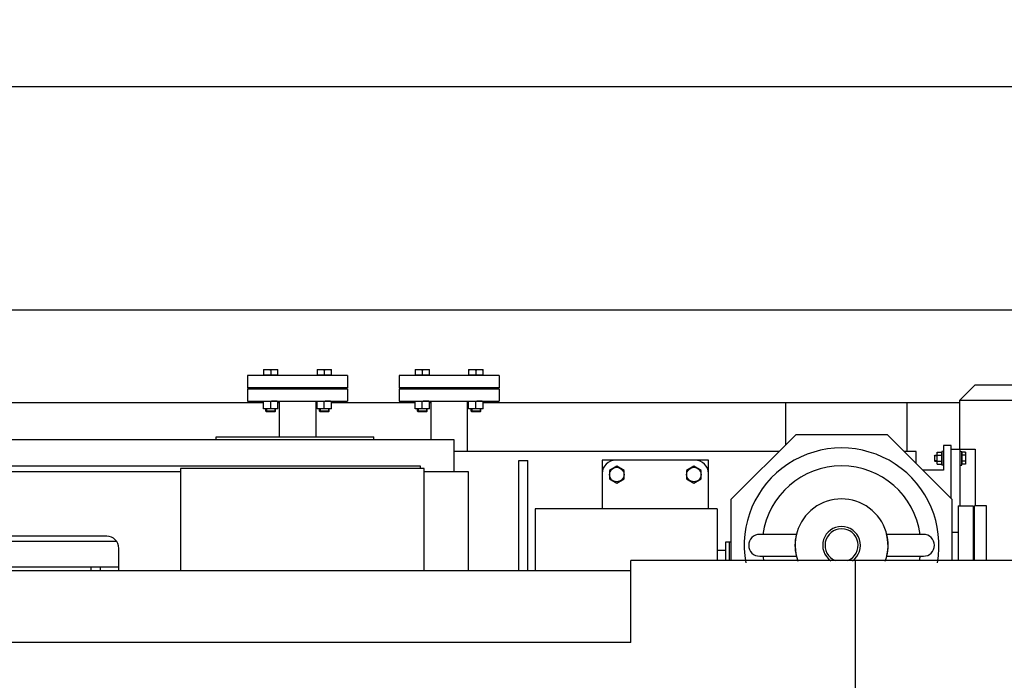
# Model space of a CAD drawing. Header units: millimetres. Extents: x 0 to 1189, y 0 to 841.
# Tile 137 of 173: x 859 to 924, y 320 to 363. Entities that reach past the tile are written whole.
import ezdxf
from ezdxf.enums import TextEntityAlignment as Align

# ---------------------------------------------------------------- set-up
doc = ezdxf.new("R2010")
doc.units = ezdxf.units.MM
doc.header["$LTSCALE"] = 65.395
doc.layers.get('0').update_dxf_attribs({"linetype": 'CONTINUOUS'})
for name, color, linetype in [('1907_765000_04_SIMPLE1_A_ABL1836', 7, 'CONTINUOUS'), ('1907_765000_04_SIMPLE1_T1_A_PBL1837', 7, 'CONTINUOUS'), ('1907_765000_04_SIMPLE1_T2_A_PBL1842', 7, 'CONTINUOUS'), ('32007_060000_TLKGS_KGS_V_ABL1663', 7, 'CONTINUOUS'), ('32007_061000_TLKGS_KGS_V_ABL1664', 7, 'CONTINUOUS'), ('32067_000000_TLKGS_MARKETING_ABL1662', 7, 'CONTINUOUS'), ('32067_030000_TLKGS_V_ABL1682', 7, 'CONTINUOUS'), ('32067_300000_TLKGS_V_ABL1699', 7, 'CONTINUOUS'), ('32067_700000_TLKGS_V_ABL1765', 7, 'CONTINUOUS'), ('32067_727000_01_SIMPLE1_T1_X_PBL1767', 7, 'CONTINUOUS'), ('32067_727000_01_SIMPLE1_X_ABL1766', 7, 'CONTINUOUS'), ('34007_390500_01_SIMPLE1_T1_X_PBL1832', 7, 'CONTINUOUS'), ('34007_390500_01_SIMPLE1_X_ABL1831', 7, 'CONTINUOUS'), ('34007_390700_01_SIMPLE1_T1_X_PBL1861', 7, 'CONTINUOUS'), ('34007_390700_01_SIMPLE1_T2_X_PBL1798', 7, 'CONTINUOUS'), ('34007_390700_01_SIMPLE1_T2_X_PBL1839', 7, 'CONTINUOUS'), ('34007_390700_01_SIMPLE1_T3_X_PBL1843', 7, 'CONTINUOUS'), ('34007_390700_01_SIMPLE1_X#AF0_ABL1797', 7, 'CONTINUOUS'), ('34007_394000_01_SIMPLE1_T1_X_PBL1841', 7, 'CONTINUOUS'), ('34007_394000_01_SIMPLE1_X_ABL1840', 7, 'CONTINUOUS'), ('6M32E_GENSET_GRUNDRAHMEN_ABL1564', 7, 'CONTINUOUS'), ('6M32E_GENSET_GRUNDRAHMEN_T1_PBL1565', 7, 'CONTINUOUS'), ('6M32E_GENSET_VERROHRUNG_ABL1501', 7, 'CONTINUOUS'), ('D6796-10_PBL1818', 7, 'CONTINUOUS'), ('D6796-10_PBL1819', 7, 'CONTINUOUS'), ('D931_1-M10X45_PBL1844', 7, 'CONTINUOUS'), ('D931_1-M16X60_PBL1813', 7, 'CONTINUOUS'), ('D931_1-M16X60_PBL1815', 7, 'CONTINUOUS'), ('D931_1-M16X60_PBL1816', 7, 'CONTINUOUS'), ('D931_1-M16X60_PBL1817', 7, 'CONTINUOUS'), ('D933-M16X45_PBL1847', 7, 'CONTINUOUS'), ('D933-M16X45_PBL1848', 7, 'CONTINUOUS'), ('D934-M10_PBL1845', 7, 'CONTINUOUS'), ('D934-M16_PBL1810', 7, 'CONTINUOUS'), ('D934-M16_PBL1811', 7, 'CONTINUOUS'), ('D934-M16_PBL1812', 7, 'CONTINUOUS'), ('D934-M16_PBL1814', 7, 'CONTINUOUS'), ('E1514-IBC_DN50PN40X2_PBL1862', 7, 'CONTINUOUS'), ('E1514-IBC_DN50PN40X2_PBL1863', 7, 'CONTINUOUS'), ('EN1092-1-01A-DN50-PN16-61_5_PBL1850', 7, 'CONTINUOUS'), ('EN1092-1-01A-DN50-PN16-61_5_PBL1851', 7, 'CONTINUOUS'), ('N4011-F175_PBL1846', 7, 'CONTINUOUS'), ('oben_15_VBL1498', 7, 'CONTINUOUS'), ('PUMPENAGGRR45_125_160_FL-Z-DB50_PBL1838', 7, 'CONTINUOUS')]:
    doc.layers.add(name, color=color, linetype=linetype)
doc.styles.get("Standard").update_dxf_attribs({"font": 'txt', "width": 0.6})
doc.dimstyles.new('DIMSTYLE_4', dxfattribs={"dimtxt": 3.5, "dimasz": 3.5, "dimexe": 1.8, "dimexo": 0, "dimgap": 0.875, "dimtad": 1, "dimdec": 0, "dimlfac": 25, "dimdsep": 46, "dimtxsty": 'Standard', "dimblk": '_FILLED', "dimblk1": '_FILLED', "dimblk2": '_FILLED', "dimcen": 0.09, "dimadec": 0, "dimazin": 0, "dimtp": 2, "dimtm": 2, "dimtfac": 1, "dimtdec": 0, "dimtofl": 0, "dimtmove": 0, "dimatfit": 3, "dimldrblk": '_FILLED', "dimfxl": 1, "dimtolj": 1, "dimarcsym": 0})

# ---------------------------------------------------------------- blocks, each defined once
blk = doc.blocks.new('_FILLED')
at = {"color": 0, "linetype": 'ByBlock'}
blk.add_solid([(0, 0), (-1, 0.167), (-1, -0.167)], dxfattribs=at)
blk = doc.blocks.new('*D15')
at = {"color": 2, "linetype": 'Continuous'}
for p, q in [((597.68, 297.045), (597.68, 360.693)), ((978.59, 297.297), (978.59, 360.693)), ((597.68, 358.893), (788.135, 358.893)), ((978.59, 358.893), (788.135, 358.893))]:
    blk.add_line(p, q, dxfattribs=at)
at = {"color": 2, "linetype": 'Continuous', "xscale": 3.5, "yscale": 3.5, "zscale": 3.5, "rotation": 180}
blk.add_blockref('_FILLED', (597.68, 358.893), dxfattribs=at)
at = {"color": 2, "linetype": 'Continuous', "xscale": 3.5, "yscale": 3.5, "zscale": 3.5}
blk.add_blockref('_FILLED', (978.59, 358.893), dxfattribs=at)
at = {"color": 2, "linetype": 'Continuous', "width": 0.654762}
blk.add_text('9523', height=3.5, dxfattribs=at).set_placement((788.135, 359.768), align=Align.CENTER)
blk = doc.blocks.new('*D20')
at = {"color": 2, "linetype": 'Continuous'}
for p, q in [((677.78, 344.185), (999.278, 344.185)), ((997.478, 344.185), (997.478, 292.245)), ((997.478, 240.306), (997.478, 292.245)), ((677.78, 240.306), (999.278, 240.306))]:
    blk.add_line(p, q, dxfattribs=at)
at = {"color": 2, "linetype": 'Continuous', "xscale": 3.5, "yscale": 3.5, "zscale": 3.5}
for p, rotation in [((997.478, 344.185), 90), ((997.478, 240.306), 270)]:
    blk.add_blockref('_FILLED', p, dxfattribs=dict(at, rotation=rotation))
at = {"color": 2, "linetype": 'Continuous', "width": 0.672619}
blk.add_text('2597', height=3.5, rotation=90, dxfattribs=at).set_placement((996.603, 292.245), align=Align.CENTER)
blk = doc.blocks.new('D934-M16_PBL1810', base_point=(889.207, 337.905))
at = {"layer": 'D934-M16_PBL1810', "color": 7, "linetype": 'Continuous'}
for p, q in [((888.727, 337.645), (888.727, 338.165)), ((889.207, 337.665), (889.207, 338.145)), ((889.687, 337.645), (889.687, 338.165)), ((888.727, 337.645), (888.728, 337.645)), ((889.687, 337.645), (888.728, 337.645)), ((889.687, 337.645), (889.687, 337.645))]:
    blk.add_line(p, q, dxfattribs=at)
for points in [[(888.727, 338.145), (888.807, 338.157), (888.967, 338.173), (889.128, 338.157), (889.207, 338.145)], [(889.207, 337.665), (889.128, 337.653), (888.967, 337.638), (888.807, 337.653), (888.727, 337.665)], [(889.687, 338.145), (889.608, 338.157), (889.447, 338.173), (889.287, 338.157), (889.207, 338.145)], [(889.687, 337.665), (889.608, 337.653), (889.447, 337.638), (889.287, 337.653), (889.207, 337.665)]]:
    blk.add_open_spline(points, degree=3, dxfattribs=at)
blk = doc.blocks.new('D934-M16_PBL1811', base_point=(885.672, 337.905))
at = {"layer": 'D934-M16_PBL1811', "color": 7, "linetype": 'Continuous'}
for p, q in [((885.192, 337.645), (885.192, 338.165)), ((885.672, 337.665), (885.672, 338.145)), ((886.152, 337.645), (886.152, 338.165)), ((886.151, 337.645), (885.192, 337.645)), ((885.192, 337.645), (885.192, 337.645)), ((886.152, 337.645), (886.151, 337.645))]:
    blk.add_line(p, q, dxfattribs=at)
for points in [[(885.192, 338.145), (885.271, 338.157), (885.432, 338.173), (885.593, 338.157), (885.672, 338.145)], [(885.672, 337.665), (885.593, 337.653), (885.432, 337.638), (885.271, 337.653), (885.192, 337.665)], [(886.152, 338.145), (886.073, 338.157), (885.912, 338.173), (885.751, 338.157), (885.672, 338.145)], [(886.152, 337.665), (886.073, 337.653), (885.912, 337.638), (885.751, 337.653), (885.672, 337.665)]]:
    blk.add_open_spline(points, degree=3, dxfattribs=at)
blk = doc.blocks.new('D934-M16_PBL1812', base_point=(879.207, 337.905))
at = {"layer": 'D934-M16_PBL1812', "color": 7, "linetype": 'Continuous'}
for p, q in [((878.727, 337.645), (878.727, 338.165)), ((879.207, 337.665), (879.207, 338.145)), ((879.687, 337.645), (879.687, 338.165)), ((878.727, 337.645), (878.728, 337.645)), ((879.687, 337.645), (878.728, 337.645)), ((879.687, 337.645), (879.687, 337.645))]:
    blk.add_line(p, q, dxfattribs=at)
for points in [[(878.727, 338.145), (878.807, 338.157), (878.967, 338.173), (879.128, 338.157), (879.207, 338.145)], [(879.207, 337.665), (879.128, 337.653), (878.967, 337.638), (878.807, 337.653), (878.727, 337.665)], [(879.687, 338.145), (879.608, 338.157), (879.447, 338.173), (879.287, 338.157), (879.207, 338.145)], [(879.687, 337.665), (879.608, 337.653), (879.447, 337.638), (879.287, 337.653), (879.207, 337.665)]]:
    blk.add_open_spline(points, degree=3, dxfattribs=at)
blk = doc.blocks.new('D931_1-M16X60_PBL1813', base_point=(889.207, 338.845))
at = {"layer": 'D931_1-M16X60_PBL1813', "color": 7, "linetype": 'Continuous'}
for p, q in [((888.727, 340.245), (888.728, 340.245)), ((888.727, 340.245), (888.727, 339.877)), ((889.687, 339.877), (888.727, 339.877)), ((888.728, 340.245), (889.687, 340.245)), ((888.757, 339.845), (888.757, 339.877)), ((889.207, 340.225), (889.207, 339.877)), ((889.657, 339.845), (889.657, 339.877)), ((889.687, 340.245), (889.687, 340.245)), ((889.687, 339.877), (889.687, 340.245)), ((888.895, 338.965), (888.895, 339.045)), ((889.519, 338.965), (889.519, 339.045)), ((888.887, 337.494), (888.887, 337.645)), ((889.527, 337.494), (888.887, 337.494)), ((888.936, 337.445), (888.887, 337.494)), ((889.478, 337.445), (888.936, 337.445)), ((889.478, 337.445), (889.527, 337.494)), ((889.527, 337.494), (889.527, 337.645))]:
    blk.add_line(p, q, dxfattribs=at)
at = {"layer": 'D931_1-M16X60_PBL1813', "color": 2, "linetype": 'Continuous'}
for p, q in [((888.936, 337.645), (888.936, 337.445)), ((889.478, 337.645), (889.478, 337.445))]:
    blk.add_line(p, q, dxfattribs=at)
at = {"layer": 'D931_1-M16X60_PBL1813', "color": 7, "linetype": 'Continuous'}
for points in [[(888.727, 340.225), (888.807, 340.237), (888.967, 340.253), (889.128, 340.237), (889.207, 340.225)], [(889.207, 340.225), (889.287, 340.237), (889.447, 340.253), (889.608, 340.237), (889.687, 340.225)]]:
    blk.add_open_spline(points, degree=3, dxfattribs=at)
blk = doc.blocks.new('D934-M16_PBL1814', base_point=(875.672, 337.905))
at = {"layer": 'D934-M16_PBL1814', "color": 7, "linetype": 'Continuous'}
for p, q in [((875.192, 337.645), (875.192, 338.165)), ((875.672, 337.665), (875.672, 338.145)), ((876.152, 337.645), (876.152, 338.165)), ((876.151, 337.645), (875.192, 337.645)), ((875.192, 337.645), (875.192, 337.645)), ((876.152, 337.645), (876.151, 337.645))]:
    blk.add_line(p, q, dxfattribs=at)
for points in [[(875.192, 338.145), (875.271, 338.157), (875.432, 338.173), (875.593, 338.157), (875.672, 338.145)], [(875.672, 337.665), (875.593, 337.653), (875.432, 337.638), (875.271, 337.653), (875.192, 337.665)], [(876.152, 338.145), (876.073, 338.157), (875.912, 338.173), (875.751, 338.157), (875.672, 338.145)], [(876.152, 337.665), (876.073, 337.653), (875.912, 337.638), (875.751, 337.653), (875.672, 337.665)]]:
    blk.add_open_spline(points, degree=3, dxfattribs=at)
blk = doc.blocks.new('D931_1-M16X60_PBL1815', base_point=(885.672, 338.845))
at = {"layer": 'D931_1-M16X60_PBL1815', "color": 7, "linetype": 'Continuous'}
for p, q in [((885.192, 340.245), (885.192, 340.245)), ((885.192, 340.245), (886.151, 340.245)), ((885.192, 340.245), (885.192, 339.877)), ((886.152, 339.877), (885.192, 339.877)), ((885.222, 339.845), (885.222, 339.877)), ((885.672, 340.225), (885.672, 339.877)), ((886.122, 339.845), (886.122, 339.877)), ((886.152, 340.245), (886.151, 340.245)), ((886.152, 339.877), (886.152, 340.245)), ((885.36, 338.965), (885.36, 339.045)), ((885.984, 338.965), (885.984, 339.045)), ((885.352, 337.494), (885.352, 337.645)), ((885.992, 337.494), (885.352, 337.494)), ((885.401, 337.445), (885.352, 337.494)), ((885.943, 337.445), (885.401, 337.445)), ((885.943, 337.445), (885.992, 337.494)), ((885.992, 337.494), (885.992, 337.645))]:
    blk.add_line(p, q, dxfattribs=at)
at = {"layer": 'D931_1-M16X60_PBL1815', "color": 2, "linetype": 'Continuous'}
for p, q in [((885.401, 337.645), (885.401, 337.445)), ((885.943, 337.645), (885.943, 337.445))]:
    blk.add_line(p, q, dxfattribs=at)
at = {"layer": 'D931_1-M16X60_PBL1815', "color": 7, "linetype": 'Continuous'}
for points in [[(885.192, 340.225), (885.271, 340.237), (885.432, 340.253), (885.593, 340.237), (885.672, 340.225)], [(885.672, 340.225), (885.751, 340.237), (885.912, 340.253), (886.073, 340.237), (886.152, 340.225)]]:
    blk.add_open_spline(points, degree=3, dxfattribs=at)
blk = doc.blocks.new('D931_1-M16X60_PBL1816', base_point=(879.207, 338.845))
at = {"layer": 'D931_1-M16X60_PBL1816', "color": 7, "linetype": 'Continuous'}
for p, q in [((878.727, 340.245), (878.728, 340.245)), ((878.727, 340.245), (878.727, 339.877)), ((879.687, 339.877), (878.727, 339.877)), ((878.728, 340.245), (879.687, 340.245)), ((878.757, 339.845), (878.757, 339.877)), ((879.207, 340.225), (879.207, 339.877)), ((879.657, 339.845), (879.657, 339.877)), ((879.687, 340.245), (879.687, 340.245)), ((879.687, 339.877), (879.687, 340.245)), ((878.895, 338.965), (878.895, 339.045)), ((879.519, 338.965), (879.519, 339.045)), ((878.887, 337.494), (878.887, 337.645)), ((879.527, 337.494), (878.887, 337.494)), ((878.936, 337.445), (878.887, 337.494)), ((879.478, 337.445), (878.936, 337.445)), ((879.478, 337.445), (879.527, 337.494)), ((879.527, 337.494), (879.527, 337.645))]:
    blk.add_line(p, q, dxfattribs=at)
at = {"layer": 'D931_1-M16X60_PBL1816', "color": 2, "linetype": 'Continuous'}
for p, q in [((878.936, 337.645), (878.936, 337.445)), ((879.478, 337.645), (879.478, 337.445))]:
    blk.add_line(p, q, dxfattribs=at)
at = {"layer": 'D931_1-M16X60_PBL1816', "color": 7, "linetype": 'Continuous'}
for points in [[(878.727, 340.225), (878.807, 340.237), (878.967, 340.253), (879.128, 340.237), (879.207, 340.225)], [(879.207, 340.225), (879.287, 340.237), (879.447, 340.253), (879.608, 340.237), (879.687, 340.225)]]:
    blk.add_open_spline(points, degree=3, dxfattribs=at)
blk = doc.blocks.new('D931_1-M16X60_PBL1817', base_point=(875.672, 338.845))
at = {"layer": 'D931_1-M16X60_PBL1817', "color": 7, "linetype": 'Continuous'}
for p, q in [((875.192, 340.245), (875.192, 340.245)), ((875.192, 340.245), (876.151, 340.245)), ((875.192, 340.245), (875.192, 339.877)), ((876.152, 339.877), (875.192, 339.877)), ((875.222, 339.845), (875.222, 339.877)), ((875.672, 340.225), (875.672, 339.877)), ((876.122, 339.845), (876.122, 339.877)), ((876.152, 340.245), (876.151, 340.245)), ((876.152, 339.877), (876.152, 340.245)), ((875.36, 338.965), (875.36, 339.045)), ((875.984, 338.965), (875.984, 339.045)), ((875.352, 337.494), (875.352, 337.645)), ((875.992, 337.494), (875.352, 337.494)), ((875.401, 337.445), (875.352, 337.494)), ((875.943, 337.445), (875.401, 337.445)), ((875.943, 337.445), (875.992, 337.494)), ((875.992, 337.494), (875.992, 337.645))]:
    blk.add_line(p, q, dxfattribs=at)
at = {"layer": 'D931_1-M16X60_PBL1817', "color": 2, "linetype": 'Continuous'}
for p, q in [((875.401, 337.645), (875.401, 337.445)), ((875.943, 337.645), (875.943, 337.445))]:
    blk.add_line(p, q, dxfattribs=at)
at = {"layer": 'D931_1-M16X60_PBL1817', "color": 7, "linetype": 'Continuous'}
for points in [[(875.192, 340.225), (875.271, 340.237), (875.432, 340.253), (875.593, 340.237), (875.672, 340.225)], [(875.672, 340.225), (875.751, 340.237), (875.912, 340.253), (876.073, 340.237), (876.152, 340.225)]]:
    blk.add_open_spline(points, degree=3, dxfattribs=at)
blk = doc.blocks.new('D6796-10_PBL1818', base_point=(921.196, 334.392))
at = {"layer": 'D6796-10_PBL1818', "color": 7, "linetype": 'Continuous'}
for p, q in [((921.146, 334.852), (921.246, 334.841)), ((921.246, 333.943), (921.246, 334.841)), ((921.146, 333.932), (921.246, 333.943))]:
    blk.add_line(p, q, dxfattribs=at)
blk = doc.blocks.new('D6796-10_PBL1819', base_point=(919.99, 334.392))
at = {"layer": 'D6796-10_PBL1819', "color": 7, "linetype": 'Continuous'}
for p, q in [((920.04, 334.852), (919.94, 334.841)), ((919.94, 334.841), (919.94, 333.943)), ((920.04, 333.932), (919.94, 333.943))]:
    blk.add_line(p, q, dxfattribs=at)
blk = doc.blocks.new('PUMPENAGGRR45_125_160_FL-Z-DB50_PBL1838', base_point=(923.779, 333.712))
at = {"layer": 'PUMPENAGGRR45_125_160_FL-Z-DB50_PBL1838', "color": 7, "linetype": 'Continuous'}
for p, q in [((922.126, 339.232), (921.126, 338.232)), ((922.126, 339.232), (927.012, 339.232)), ((921.126, 338.232), (927.012, 338.232)), ((921.126, 334.992), (921.126, 338.232)), ((920.546, 334.992), (922.134, 334.992)), ((921.146, 331.245), (921.146, 334.992)), ((922.134, 334.992), (922.134, 331.245)), ((922.08, 328.192), (922, 328.192))]:
    blk.add_line(p, q, dxfattribs=at)
blk = doc.blocks.new('D931_1-M10X45_PBL1844', base_point=(920.474, 334.392))
at = {"layer": 'D931_1-M10X45_PBL1844', "color": 7, "linetype": 'Continuous'}
for p, q in [((919.446, 334.555), (919.482, 334.592)), ((919.446, 334.555), (919.446, 334.229)), ((919.482, 334.592), (919.62, 334.592)), ((919.482, 334.192), (919.482, 334.592)), ((921.27, 334.704), (921.246, 334.704)), ((921.487, 334.785), (921.27, 334.785)), ((921.27, 334), (921.27, 334.785)), ((921.487, 334.589), (921.27, 334.589)), ((921.502, 334.732), (921.487, 334.785)), ((921.502, 334.732), (921.502, 334.053)), ((919.446, 334.229), (919.482, 334.192)), ((919.482, 334.192), (919.62, 334.192)), ((921.27, 334.08), (921.246, 334.08)), ((921.487, 334.196), (921.27, 334.196)), ((921.487, 334), (921.27, 334)), ((921.502, 334.053), (921.487, 334))]:
    blk.add_line(p, q, dxfattribs=at)
at = {"layer": 'D931_1-M10X45_PBL1844', "color": 2, "linetype": 'Continuous'}
for p, q in [((919.62, 334.555), (919.446, 334.555)), ((919.62, 334.229), (919.446, 334.229))]:
    blk.add_line(p, q, dxfattribs=at)
at = {"layer": 'D931_1-M10X45_PBL1844', "color": 7, "linetype": 'Continuous'}
for points in [[(921.487, 334.785), (921.492, 334.767), (921.496, 334.749), (921.498, 334.731)], [(921.498, 334.731), (921.505, 334.684), (921.5, 334.635), (921.487, 334.589)], [(921.487, 334.589), (921.496, 334.524), (921.507, 334.392), (921.496, 334.261), (921.487, 334.196)], [(921.487, 334.196), (921.5, 334.15), (921.505, 334.1), (921.498, 334.053)], [(921.498, 334.053), (921.496, 334.035), (921.492, 334.017), (921.487, 334)]]:
    blk.add_open_spline(points, degree=3, dxfattribs=at)
blk = doc.blocks.new('D934-M10_PBL1845', base_point=(919.78, 334.392))
at = {"layer": 'D934-M10_PBL1845', "color": 7, "linetype": 'Continuous'}
for p, q in [((919.634, 334.785), (919.62, 334.732)), ((919.62, 334.053), (919.62, 334.732)), ((919.634, 334.785), (919.925, 334.785)), ((919.634, 334.589), (919.925, 334.589)), ((919.94, 334.732), (919.925, 334.785)), ((919.634, 334), (919.62, 334.053)), ((919.634, 334.196), (919.925, 334.196)), ((919.634, 334), (919.925, 334)), ((919.94, 334.053), (919.925, 334))]:
    blk.add_line(p, q, dxfattribs=at)
for centre, start, end in [((919.571, 334.682), 7.78456, 8.92136), ((919.988, 334.103), 187.78456, 188.92128)]:
    blk.add_arc(centre, 0.368, start, end, dxfattribs=at)
for points in [[(919.62, 334.687), (919.62, 334.72), (919.625, 334.753), (919.634, 334.785)], [(919.634, 334.589), (919.625, 334.621), (919.62, 334.654), (919.62, 334.687)], [(919.62, 334.392), (919.62, 334.458), (919.625, 334.524), (919.634, 334.589)], [(919.935, 334.739), (919.933, 334.754), (919.93, 334.77), (919.925, 334.785)], [(919.925, 334.589), (919.934, 334.621), (919.94, 334.654), (919.94, 334.687)], [(919.94, 334.392), (919.94, 334.458), (919.934, 334.524), (919.925, 334.589)], [(919.94, 334.687), (919.94, 334.702), (919.938, 334.717), (919.936, 334.732)], [(919.634, 334.196), (919.625, 334.261), (919.62, 334.327), (919.62, 334.392)], [(919.62, 334.098), (919.62, 334.131), (919.625, 334.164), (919.634, 334.196)], [(919.623, 334.053), (919.621, 334.068), (919.62, 334.083), (919.62, 334.098)], [(919.634, 334), (919.63, 334.015), (919.626, 334.03), (919.624, 334.046)], [(919.925, 334.196), (919.934, 334.261), (919.94, 334.327), (919.94, 334.392)], [(919.94, 334.098), (919.94, 334.131), (919.934, 334.164), (919.925, 334.196)], [(919.925, 334), (919.934, 334.032), (919.94, 334.065), (919.94, 334.098)]]:
    blk.add_open_spline(points, degree=3, dxfattribs=at)
blk = doc.blocks.new('N4011-F175_PBL1846', base_point=(901.04, 332.655))
at = {"layer": 'N4011-F175_PBL1846', "color": 7, "linetype": 'Continuous'}
for p, q in [((903.66, 334.265), (898.42, 334.265)), ((897.54, 333.385), (897.54, 331.045)), ((904.54, 331.045), (904.54, 333.385))]:
    blk.add_line(p, q, dxfattribs=at)
for centre, start, end in [((898.42, 333.385), 90, 180), ((903.66, 333.385), 0, 90)]:
    blk.add_arc(centre, 0.88, start, end, dxfattribs=at)
blk = doc.blocks.new('D933-M16X45_PBL1847', base_point=(898.494, 333.311))
at = {"layer": 'D933-M16X45_PBL1847', "color": 7, "linetype": 'Continuous'}
for p, q in [((898.494, 333.865), (898.014, 333.588)), ((898.974, 333.588), (898.494, 333.865)), ((898.014, 333.588), (898.014, 333.034)), ((898.974, 333.034), (898.974, 333.588)), ((898.014, 333.034), (898.494, 332.756)), ((898.494, 332.756), (898.974, 333.034))]:
    blk.add_line(p, q, dxfattribs=at)
blk.add_circle((898.494, 333.311), 0.48, dxfattribs=at)
blk = doc.blocks.new('D933-M16X45_PBL1848', base_point=(903.585, 333.311))
at = {"layer": 'D933-M16X45_PBL1848', "color": 7, "linetype": 'Continuous'}
for p, q in [((903.585, 333.865), (903.105, 333.588)), ((904.065, 333.588), (903.585, 333.865)), ((903.105, 333.588), (903.105, 333.034)), ((904.065, 333.034), (904.065, 333.588)), ((903.105, 333.034), (903.585, 332.756)), ((903.585, 332.756), (904.065, 333.034))]:
    blk.add_line(p, q, dxfattribs=at)
blk.add_circle((903.585, 333.311), 0.48, dxfattribs=at)
blk = doc.blocks.new('EN1092-1-01A-DN50-PN16-61_5_PBL1850', base_point=(887.44, 339.445))
at = {"layer": 'EN1092-1-01A-DN50-PN16-61_5_PBL1850', "color": 7, "linetype": 'Continuous'}
for p, q in [((890.74, 339.845), (884.14, 339.845)), ((884.14, 339.845), (884.14, 339.045)), ((890.74, 339.845), (890.74, 339.045)), ((890.74, 339.045), (884.14, 339.045))]:
    blk.add_line(p, q, dxfattribs=at)
blk = doc.blocks.new('EN1092-1-01A-DN50-PN16-61_5_PBL1851', base_point=(877.44, 339.445))
at = {"layer": 'EN1092-1-01A-DN50-PN16-61_5_PBL1851', "color": 7, "linetype": 'Continuous'}
for p, q in [((880.74, 339.845), (874.14, 339.845)), ((874.14, 339.845), (874.14, 339.045)), ((880.74, 339.845), (880.74, 339.045)), ((880.74, 339.045), (874.14, 339.045))]:
    blk.add_line(p, q, dxfattribs=at)
blk = doc.blocks.new('E1514-IBC_DN50PN40X2_PBL1862', base_point=(877.44, 339.005))
at = {"layer": 'E1514-IBC_DN50PN40X2_PBL1862', "color": 7, "linetype": 'Continuous'}
for p, q in [((875.3, 338.965), (875.3, 339.045)), ((879.58, 338.965), (879.58, 339.045))]:
    blk.add_line(p, q, dxfattribs=at)
blk = doc.blocks.new('E1514-IBC_DN50PN40X2_PBL1863', base_point=(887.44, 339.005))
at = {"layer": 'E1514-IBC_DN50PN40X2_PBL1863', "color": 7, "linetype": 'Continuous'}
for p, q in [((885.3, 338.965), (885.3, 339.045)), ((889.58, 338.965), (889.58, 339.045))]:
    blk.add_line(p, q, dxfattribs=at)
blk = doc.blocks.new('6M32E_GENSET_VERROHRUNG_ABL1501', base_point=(767.416, 296.045))
at = {"layer": 'D6796-10_PBL1818'}
blk.add_blockref('D6796-10_PBL1818', (921.196, 334.392), dxfattribs=at)
at = {"layer": 'D6796-10_PBL1819'}
blk.add_blockref('D6796-10_PBL1819', (919.99, 334.392), dxfattribs=at)
at = {"layer": 'D931_1-M10X45_PBL1844'}
blk.add_blockref('D931_1-M10X45_PBL1844', (920.474, 334.392), dxfattribs=at)
at = {"layer": 'D931_1-M16X60_PBL1813'}
blk.add_blockref('D931_1-M16X60_PBL1813', (889.207, 338.845), dxfattribs=at)
at = {"layer": 'D931_1-M16X60_PBL1815'}
blk.add_blockref('D931_1-M16X60_PBL1815', (885.672, 338.845), dxfattribs=at)
at = {"layer": 'D931_1-M16X60_PBL1816'}
blk.add_blockref('D931_1-M16X60_PBL1816', (879.207, 338.845), dxfattribs=at)
at = {"layer": 'D931_1-M16X60_PBL1817'}
blk.add_blockref('D931_1-M16X60_PBL1817', (875.672, 338.845), dxfattribs=at)
at = {"layer": 'D933-M16X45_PBL1847'}
blk.add_blockref('D933-M16X45_PBL1847', (898.494, 333.311), dxfattribs=at)
at = {"layer": 'D933-M16X45_PBL1848'}
blk.add_blockref('D933-M16X45_PBL1848', (903.585, 333.311), dxfattribs=at)
at = {"layer": 'D934-M10_PBL1845'}
blk.add_blockref('D934-M10_PBL1845', (919.78, 334.392), dxfattribs=at)
at = {"layer": 'D934-M16_PBL1810'}
blk.add_blockref('D934-M16_PBL1810', (889.207, 337.905), dxfattribs=at)
at = {"layer": 'D934-M16_PBL1811'}
blk.add_blockref('D934-M16_PBL1811', (885.672, 337.905), dxfattribs=at)
at = {"layer": 'D934-M16_PBL1812'}
blk.add_blockref('D934-M16_PBL1812', (879.207, 337.905), dxfattribs=at)
at = {"layer": 'D934-M16_PBL1814'}
blk.add_blockref('D934-M16_PBL1814', (875.672, 337.905), dxfattribs=at)
at = {"layer": 'E1514-IBC_DN50PN40X2_PBL1862'}
blk.add_blockref('E1514-IBC_DN50PN40X2_PBL1862', (877.44, 339.005), dxfattribs=at)
at = {"layer": 'E1514-IBC_DN50PN40X2_PBL1863'}
blk.add_blockref('E1514-IBC_DN50PN40X2_PBL1863', (887.44, 339.005), dxfattribs=at)
at = {"layer": 'EN1092-1-01A-DN50-PN16-61_5_PBL1850'}
blk.add_blockref('EN1092-1-01A-DN50-PN16-61_5_PBL1850', (887.44, 339.445), dxfattribs=at)
at = {"layer": 'EN1092-1-01A-DN50-PN16-61_5_PBL1851'}
blk.add_blockref('EN1092-1-01A-DN50-PN16-61_5_PBL1851', (877.44, 339.445), dxfattribs=at)
at = {"layer": 'N4011-F175_PBL1846'}
blk.add_blockref('N4011-F175_PBL1846', (901.04, 332.655), dxfattribs=at)
at = {"layer": 'PUMPENAGGRR45_125_160_FL-Z-DB50_PBL1838'}
blk.add_blockref('PUMPENAGGRR45_125_160_FL-Z-DB50_PBL1838', (923.779, 333.712), dxfattribs=at)
blk = doc.blocks.new('6M32E_GENSET_GRUNDRAHMEN_T1_PBL1565', base_point=(767.06, 292.245))
at = {"layer": '6M32E_GENSET_GRUNDRAHMEN_T1_PBL1565', "color": 7, "linetype": 'Continuous'}
for p, q in [((874.14, 338.965), (880.74, 338.965)), ((874.14, 338.965), (874.14, 338.165)), ((880.74, 338.965), (880.74, 338.165)), ((884.14, 338.965), (890.74, 338.965)), ((884.14, 338.965), (884.14, 338.165)), ((890.74, 338.965), (890.74, 338.165)), ((875.192, 338.045), (821.906, 338.045)), ((874.14, 338.165), (880.74, 338.165)), ((876.24, 338.045), (876.152, 338.045)), ((876.24, 338.165), (876.24, 335.805)), ((878.64, 338.165), (878.64, 335.805)), ((878.727, 338.045), (878.64, 338.045)), ((885.192, 338.045), (879.687, 338.045)), ((884.14, 338.165), (890.74, 338.165)), ((886.24, 338.045), (886.152, 338.045)), ((886.24, 338.165), (886.24, 335.613)), ((888.64, 338.165), (888.64, 334.845)), ((888.727, 338.045), (888.64, 338.045)), ((921.126, 338.045), (889.687, 338.045)), ((909.64, 335.289), (909.64, 338.045)), ((917.64, 334.845), (917.64, 338.045)), ((920.546, 335.236), (920.04, 335.236)), ((920.04, 335.236), (920.04, 333.605)), ((920.546, 331.743), (920.546, 335.236)), ((909.196, 334.845), (887.78, 334.845)), ((918.24, 334.845), (917.444, 334.845)), ((918.24, 334.049), (918.24, 334.845)), ((892.04, 334.245), (892.64, 334.245)), ((892.04, 326.961), (892.04, 334.245)), ((892.64, 326.961), (892.64, 334.245)), ((898.42, 334.265), (897.54, 334.265)), ((897.54, 334.265), (897.54, 333.385)), ((904.54, 334.265), (903.66, 334.265)), ((904.54, 333.385), (904.54, 334.265)), ((920.04, 333.605), (918.684, 333.605)), ((863.84, 326.961), (863.84, 327.193)), ((864.44, 326.961), (864.44, 327.193))]:
    blk.add_line(p, q, dxfattribs=at)
blk = doc.blocks.new('6M32E_GENSET_GRUNDRAHMEN_ABL1564', base_point=(767.06, 292.245))
at = {"layer": '6M32E_GENSET_GRUNDRAHMEN_T1_PBL1565'}
blk.add_blockref('6M32E_GENSET_GRUNDRAHMEN_T1_PBL1565', (767.06, 292.245), dxfattribs=at)
blk = doc.blocks.new('34007_390500_01_SIMPLE1_T1_X_PBL1832', base_point=(867.75, 331.499))
at = {"layer": '34007_390500_01_SIMPLE1_T1_X_PBL1832', "color": 7, "linetype": 'Continuous'}
for p, q in [((872.08, 335.805), (882.48, 335.805)), ((872.08, 335.613), (872.08, 335.805)), ((882.48, 335.613), (882.48, 335.805)), ((887.78, 335.613), (847.72, 335.613)), ((847.72, 333.525), (847.72, 335.613)), ((887.78, 333.525), (887.78, 335.613)), ((865.656, 327.193), (849.656, 327.193))]:
    blk.add_line(p, q, dxfattribs=at)
blk = doc.blocks.new('34007_390500_01_SIMPLE1_X_ABL1831', base_point=(867.75, 331.499))
at = {"layer": '34007_390500_01_SIMPLE1_T1_X_PBL1832'}
blk.add_blockref('34007_390500_01_SIMPLE1_T1_X_PBL1832', (867.75, 331.499), dxfattribs=at)
blk = doc.blocks.new('1907_765000_04_SIMPLE1_T1_A_PBL1837', base_point=(913.56, 329.677))
at = {"layer": '1907_765000_04_SIMPLE1_T1_A_PBL1837', "color": 7, "linetype": 'Continuous'}
for p, q in [((910.296, 335.945), (906.02, 331.669)), ((916.344, 335.945), (910.296, 335.945)), ((920.62, 331.669), (916.344, 335.945)), ((906.02, 331.669), (906.02, 327.639)), ((920.62, 327.639), (920.62, 331.669)), ((921, 331.245), (922, 331.245)), ((921, 331.245), (921, 327.639)), ((922, 331.245), (922, 327.639)), ((910.333, 329.365), (907.92, 329.365)), ((918.72, 329.365), (916.307, 329.365)), ((921, 329.485), (920.62, 329.485)), ((906.02, 328.845), (905.66, 328.845)), ((905.66, 328.845), (905.66, 327.639)), ((905.66, 328.305), (905.12, 328.305)), ((907.92, 327.925), (910.333, 327.925)), ((916.307, 327.925), (918.72, 327.925))]:
    blk.add_line(p, q, dxfattribs=at)
at = {"layer": '1907_765000_04_SIMPLE1_T1_A_PBL1837', "color": 9, "linetype": 'Continuous'}
blk.add_line((905.9, 328.845), (905.9, 327.639), dxfattribs=at)
at = {"layer": '1907_765000_04_SIMPLE1_T1_A_PBL1837', "color": 7, "linetype": 'Continuous'}
for centre, radius, start, end in [((913.32, 328.645), 6.423, 349.58015, 190.41985), ((913.32, 328.645), 1.245, 304.88176, 235.11824), ((907.92, 328.645), 0.72, 90, 270), ((913.32, 328.645), 3.073, 166.44759, 193.55241), ((913.32, 328.645), 1.092, 292.49904, 247.50096), ((913.32, 328.645), 3.073, 346.44759, 13.55241), ((918.72, 328.645), 0.72, 270, 90)]:
    blk.add_arc(centre, radius, start, end, dxfattribs=at)
at = {"layer": '1907_765000_04_SIMPLE1_T1_A_PBL1837', "color": 9, "linetype": 'Continuous'}
for radius, start, end in [(5.236, 7.90307, 172.09693), (3.064, 340.14131, 199.85869), (5.236, 187.90307, 190.9762), (5.236, 349.0238, 352.09693)]:
    blk.add_arc((913.32, 328.645), radius, start, end, dxfattribs=at)
blk = doc.blocks.new('1907_765000_04_SIMPLE1_T2_A_PBL1842', base_point=(922.48, 329.442))
at = {"layer": '1907_765000_04_SIMPLE1_T2_A_PBL1842', "color": 7, "linetype": 'Continuous'}
for p, q in [((922.88, 331.245), (922.08, 331.245)), ((922.08, 327.639), (922.08, 331.245)), ((922.88, 327.639), (922.88, 331.245))]:
    blk.add_line(p, q, dxfattribs=at)
blk = doc.blocks.new('1907_765000_04_SIMPLE1_A_ABL1836', base_point=(914, 329.677))
at = {"layer": '1907_765000_04_SIMPLE1_T1_A_PBL1837'}
blk.add_blockref('1907_765000_04_SIMPLE1_T1_A_PBL1837', (913.56, 329.677), dxfattribs=at)
at = {"layer": '1907_765000_04_SIMPLE1_T2_A_PBL1842'}
blk.add_blockref('1907_765000_04_SIMPLE1_T2_A_PBL1842', (922.48, 329.442), dxfattribs=at)
blk = doc.blocks.new('34007_394000_01_SIMPLE1_T1_X_PBL1841', base_point=(899.12, 329.003))
at = {"layer": '34007_394000_01_SIMPLE1_T1_X_PBL1841', "color": 7, "linetype": 'Continuous'}
for p, q in [((905.12, 331.045), (893.12, 331.045)), ((893.12, 331.045), (893.12, 326.961)), ((905.12, 331.045), (905.12, 327.639))]:
    blk.add_line(p, q, dxfattribs=at)
blk = doc.blocks.new('34007_394000_01_SIMPLE1_X_ABL1840', base_point=(899.12, 329.003))
at = {"layer": '34007_394000_01_SIMPLE1_T1_X_PBL1841'}
blk.add_blockref('34007_394000_01_SIMPLE1_T1_X_PBL1841', (899.12, 329.003), dxfattribs=at)
blk = doc.blocks.new('32007_061000_TLKGS_KGS_V_ABL1664', base_point=(885.954, 292.587))
at = {"layer": '1907_765000_04_SIMPLE1_A_ABL1836'}
blk.add_blockref('1907_765000_04_SIMPLE1_A_ABL1836', (914, 329.677), dxfattribs=at)
at = {"layer": '34007_390500_01_SIMPLE1_X_ABL1831'}
blk.add_blockref('34007_390500_01_SIMPLE1_X_ABL1831', (867.75, 331.499), dxfattribs=at)
at = {"layer": '34007_394000_01_SIMPLE1_X_ABL1840'}
blk.add_blockref('34007_394000_01_SIMPLE1_X_ABL1840', (899.12, 329.003), dxfattribs=at)
blk = doc.blocks.new('32007_060000_TLKGS_KGS_V_ABL1663', base_point=(911.15, 292.587))
at = {"layer": '32007_061000_TLKGS_KGS_V_ABL1664'}
blk.add_blockref('32007_061000_TLKGS_KGS_V_ABL1664', (885.954, 292.587), dxfattribs=at)
blk = doc.blocks.new('34007_390700_01_SIMPLE1_T2_X_PBL1798', base_point=(804.106, 330.427))
at = {"layer": '34007_390700_01_SIMPLE1_T2_X_PBL1798', "color": 7, "linetype": 'Continuous'}
for p, q in [((786.32, 333.525), (786.32, 333.894)), ((786.32, 333.894), (821.92, 333.894)), ((821.92, 333.894), (821.92, 333.525)), ((783.12, 326.961), (783.12, 333.525)), ((783.12, 333.525), (825.092, 333.525)), ((825.092, 333.525), (825.092, 326.961))]:
    blk.add_line(p, q, dxfattribs=at)
blk = doc.blocks.new('34007_390700_01_SIMPLE1_T2_X_PBL1839', base_point=(867.706, 330.427))
at = {"layer": '34007_390700_01_SIMPLE1_T2_X_PBL1839', "color": 7, "linetype": 'Continuous'}
for p, q in [((849.92, 333.894), (885.52, 333.894)), ((849.92, 333.525), (849.92, 333.894)), ((885.52, 333.894), (885.52, 333.705)), ((846.72, 333.525), (869.72, 333.525)), ((846.72, 326.961), (846.72, 333.525)), ((885.8, 333.525), (888.692, 333.525)), ((888.692, 333.525), (888.692, 326.961)), ((864.856, 329.245), (850.456, 329.245)), ((849.92, 328.894), (849.92, 329.038)), ((865.517, 328.894), (849.92, 328.894)), ((849.656, 328.445), (849.656, 326.961)), ((865.656, 326.961), (865.656, 328.445))]:
    blk.add_line(p, q, dxfattribs=at)
for centre, start, end in [((850.456, 328.445), 90, 180), ((864.856, 328.445), 0, 90)]:
    blk.add_arc(centre, 0.8, start, end, dxfattribs=at)
blk = doc.blocks.new('34007_390700_01_SIMPLE1_T3_X_PBL1843', base_point=(877.76, 330.333))
at = {"layer": '34007_390700_01_SIMPLE1_T3_X_PBL1843', "color": 7, "linetype": 'Continuous'}
for p, q in [((885.8, 333.705), (869.72, 333.705)), ((869.72, 333.705), (869.72, 326.961)), ((885.8, 326.961), (885.8, 333.705))]:
    blk.add_line(p, q, dxfattribs=at)
blk = doc.blocks.new('34007_390700_01_SIMPLE1_T1_X_PBL1861', base_point=(853.397, 327.077))
at = {"layer": '34007_390700_01_SIMPLE1_T1_X_PBL1861', "color": 7, "linetype": 'Continuous'}
for p, q in [((851.36, 326.961), (851.36, 327.193)), ((855.349, 326.961), (855.434, 327.193))]:
    blk.add_line(p, q, dxfattribs=at)
blk = doc.blocks.new('34007_390700_01_SIMPLE1_X#AF0_ABL1797', base_point=(835.906, 330.427))
at = {"layer": '34007_390700_01_SIMPLE1_T1_X_PBL1861'}
blk.add_blockref('34007_390700_01_SIMPLE1_T1_X_PBL1861', (853.397, 327.077), dxfattribs=at)
at = {"layer": '34007_390700_01_SIMPLE1_T2_X_PBL1798'}
blk.add_blockref('34007_390700_01_SIMPLE1_T2_X_PBL1798', (804.106, 330.427), dxfattribs=at)
at = {"layer": '34007_390700_01_SIMPLE1_T2_X_PBL1839'}
blk.add_blockref('34007_390700_01_SIMPLE1_T2_X_PBL1839', (867.706, 330.427), dxfattribs=at)
at = {"layer": '34007_390700_01_SIMPLE1_T3_X_PBL1843'}
blk.add_blockref('34007_390700_01_SIMPLE1_T3_X_PBL1843', (877.76, 330.333), dxfattribs=at)
blk = doc.blocks.new('32067_300000_TLKGS_V_ABL1699', base_point=(829.422, 296.809))
at = {"layer": '34007_390700_01_SIMPLE1_X#AF0_ABL1797'}
blk.add_blockref('34007_390700_01_SIMPLE1_X#AF0_ABL1797', (835.906, 330.427), dxfattribs=at)
blk = doc.blocks.new('32067_727000_01_SIMPLE1_T1_X_PBL1767', base_point=(867.65, 304.503))
at = {"layer": '32067_727000_01_SIMPLE1_T1_X_PBL1767', "color": 7, "linetype": 'Continuous'}
for p, q in [((925.3, 327.639), (899.43, 327.639)), ((899.43, 322.221), (899.43, 327.639)), ((914.228, 327.639), (914.228, 303.885)), ((899.43, 326.961), (768.1, 326.961)), ((899.43, 322.221), (768.1, 322.221))]:
    blk.add_line(p, q, dxfattribs=at)
blk = doc.blocks.new('32067_727000_01_SIMPLE1_X_ABL1766', base_point=(867.65, 304.503))
at = {"layer": '32067_727000_01_SIMPLE1_T1_X_PBL1767'}
blk.add_blockref('32067_727000_01_SIMPLE1_T1_X_PBL1767', (867.65, 304.503), dxfattribs=at)
blk = doc.blocks.new('32067_700000_TLKGS_V_ABL1765', base_point=(867.65, 304.503))
at = {"layer": '32067_727000_01_SIMPLE1_X_ABL1766'}
blk.add_blockref('32067_727000_01_SIMPLE1_X_ABL1766', (867.65, 304.503), dxfattribs=at)
blk = doc.blocks.new('32067_030000_TLKGS_V_ABL1682', base_point=(861.92, 296.621))
at = {"layer": '32067_300000_TLKGS_V_ABL1699'}
blk.add_blockref('32067_300000_TLKGS_V_ABL1699', (829.422, 296.809), dxfattribs=at)
at = {"layer": '32067_700000_TLKGS_V_ABL1765'}
blk.add_blockref('32067_700000_TLKGS_V_ABL1765', (867.65, 304.503), dxfattribs=at)
blk = doc.blocks.new('32067_000000_TLKGS_MARKETING_ABL1662', base_point=(865.61, 292.831))
at = {"layer": '32007_060000_TLKGS_KGS_V_ABL1663'}
blk.add_blockref('32007_060000_TLKGS_KGS_V_ABL1663', (911.15, 292.587), dxfattribs=at)
at = {"layer": '32067_030000_TLKGS_V_ABL1682'}
blk.add_blockref('32067_030000_TLKGS_V_ABL1682', (861.92, 296.621), dxfattribs=at)
blk = doc.blocks.new('OBEN_15_VBL1498', base_point=(794.858, 305.626))
at = {"layer": '32067_000000_TLKGS_MARKETING_ABL1662'}
blk.add_blockref('32067_000000_TLKGS_MARKETING_ABL1662', (865.61, 292.831), dxfattribs=at)
at = {"layer": '6M32E_GENSET_GRUNDRAHMEN_ABL1564'}
blk.add_blockref('6M32E_GENSET_GRUNDRAHMEN_ABL1564', (767.06, 292.245), dxfattribs=at)
at = {"layer": '6M32E_GENSET_VERROHRUNG_ABL1501'}
blk.add_blockref('6M32E_GENSET_VERROHRUNG_ABL1501', (767.416, 296.045), dxfattribs=at)

msp = doc.modelspace()

# ---------------------------------------------------------------- block references
at = {"layer": 'oben_15_VBL1498'}
msp.add_blockref('OBEN_15_VBL1498', (794.85758, 305.62584), dxfattribs=at)

# ---------------------------------------------------------------- dimensions: what is measured, and where the dimension line sits
at = {"color": 2, "linetype": 'Continuous'}
dim = msp.add_linear_dim(base=(978.59036, 358.89348), p1=(597.67964, 297.04513), p2=(978.59036, 297.29713), dimstyle='DIMSTYLE_4', dxfattribs=at)
dim.commit()
dim.dimension.update_dxf_attribs({"geometry": '*D15', "text_midpoint": (787.80165, 358.89348), "dimtype": 160})
dim = msp.add_linear_dim(base=(997.47774, 240.30553), p1=(677.77964, 344.18473), p2=(677.77964, 240.30553), angle=270, dimstyle='DIMSTYLE_4', dxfattribs=at)
dim.commit()
dim.dimension.update_dxf_attribs({"geometry": '*D20', "text_midpoint": (997.47774, 291.91182), "dimtype": 160})

doc.saveas('drawing.dxf')
